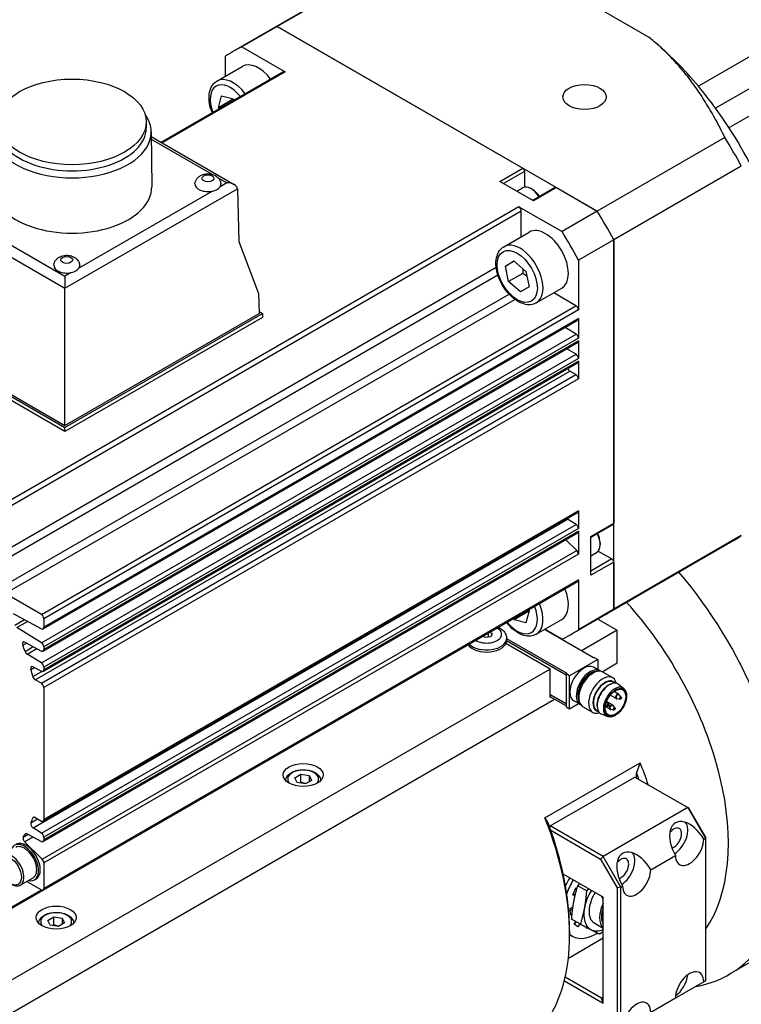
# Model space of a CAD drawing. Extents: x 22980 to 24665, y 3140 to 4328.
# Tile 17 of 19: x 24463 to 24535, y 4103 to 4201. Entities that reach past the tile are written whole.
import ezdxf

# ---------------------------------------------------------------- set-up
doc = ezdxf.new("R2010")
doc.units = 0
doc.header["$LTSCALE"] = 25.4
doc.layers.get('0').update_dxf_attribs({"linetype": 'CONTINUOUS'})

msp = doc.modelspace()

# ---------------------------------------------------------------- linework, layer by layer
for p, q in [((24501.2666951, 4208.0517147), (24488.4840232, 4200.6716356)), ((24500.4238893, 4207.6114659), (24487.6412173, 4200.2313868)), ((24549.4174979, 4205.50001), (24530.6791682, 4194.6814303)), ((24525.7470545, 4199.570229), (24518.6407193, 4203.6730735)), ((24551.1339997, 4203.30556), (24532.39567, 4192.4869803)), ((24487.6412173, 4200.2313868), (24484.1056834, 4198.1901454)), ((24488.4840232, 4200.6716356), (24484.9484893, 4198.6303941)), ((24488.4840232, 4200.6716356), (24513.0898871, 4186.4654335)), ((24520.5484115, 4182.1592524), (24488.4840232, 4200.6716356)), ((24526.0738266, 4199.3020836), (24526.0298491, 4199.3386631)), ((24549.8286913, 4199.8178124), (24533.7429558, 4190.5307087)), ((24484.9484893, 4198.6303941), (24489.2775739, 4196.130996)), ((24483.3030136, 4195.7059981), (24483.3030139, 4197.6803785)), ((24476.8441972, 4189.070248), (24489.1036176, 4196.1482277)), ((24489.2775739, 4196.130996), (24476.9460984, 4189.0114153)), ((24482.435099, 4195.2049071), (24484.9806834, 4196.6746009)), ((24482.596636, 4192.532473), (24482.9048084, 4193.7232617)), ((24484.0108495, 4193.3489695), (24482.596636, 4192.532473)), ((24482.9048084, 4193.7232617), (24484.0854287, 4193.417814)), ((24484.0854287, 4193.417814), (24484.1582099, 4193.2929952)), ((24482.6581683, 4192.4269458), (24482.596636, 4192.532473)), ((24475.3584414, 4191.1092578), (24475.3584414, 4190.4968853)), ((24475.8583326, 4190.112633), (24475.9083319, 4184.6014322)), ((24475.8626481, 4189.6369456), (24484.1817641, 4184.8339018)), ((24475.8649615, 4189.381957), (24481.9826056, 4185.8499336)), ((24533.3310835, 4189.5393314), (24520.5484115, 4182.1592524)), ((24510.79179, 4185.1386265), (24513.0898871, 4186.4654335)), ((24534.9765588, 4186.6892845), (24522.1938869, 4179.3092054)), ((24482.5564486, 4185.5186252), (24483.4317641, 4185.0132615)), ((24513.2666638, 4186.1592472), (24511.1453434, 4184.9345024)), ((24513.2666638, 4186.1592472), (24513.2666638, 4184.5627464)), ((24467.2163346, 4174.4482786), (24484.4917782, 4184.4222605)), ((24483.4317641, 4185.0132615), (24482.7536521, 4184.6217533)), ((24484.4927476, 4184.4007024), (24484.6495463, 4179.1254213)), ((24514.1505472, 4183.1994471), (24510.79179, 4185.1386265)), ((24512.4889356, 4184.1587791), (24513.0634152, 4184.490455)), ((24514.0621589, 4184.3323361), (24513.9384152, 4184.4037796)), ((24516.3236443, 4184.5386363), (24514.0773239, 4183.2417226)), ((24516.4486443, 4184.5262541), (24514.1505472, 4183.1994471)), ((24516.4486443, 4184.5262541), (24520.5484115, 4182.1592524)), ((24451.4031311, 4183.5780359), (24467.2163346, 4174.4482786)), ((24452.4631451, 4184.1690368), (24467.2163346, 4175.6512789)), ((24481.9885559, 4184.1800248), (24468.6115164, 4176.4567875)), ((24512.6837924, 4182.6174094), (24459.1204537, 4151.6926014)), ((24512.6837924, 4182.6174094), (24517.0128776, 4180.1180109)), ((24459.366465, 4151.2664973), (24512.9298037, 4182.1913053)), ((24512.9298037, 4179.6133926), (24512.9298037, 4182.1913053)), ((24520.5484115, 4182.1592524), (24517.0128776, 4180.1180109)), ((24511.185099, 4178.6060868), (24513.7306834, 4180.0757807)), ((24522.1938869, 4179.3092054), (24518.658353, 4177.267964)), ((24522.1938869, 4179.3092054), (24522.1938869, 4150.8968011)), ((24522.1938869, 4142.2844389), (24522.1938869, 4179.3092054)), ((24484.6495463, 4179.1254213), (24486.6025086, 4173.9153951)), ((24459.366465, 4147.0886843), (24510.4183047, 4176.5634776)), ((24511.3419168, 4176.6684079), (24512.2014717, 4177.1795597)), ((24512.2117044, 4177.17058), (24511.3419168, 4176.6684079)), ((24511.6677014, 4175.1170531), (24511.3419168, 4176.6684079)), ((24512.2014717, 4177.1795597), (24513.3868112, 4176.1393568)), ((24518.658353, 4177.267964), (24518.6583527, 4172.2691675)), ((24459.5946074, 4146.3584472), (24510.5845009, 4175.797476)), ((24467.8464203, 4176.015059), (24467.2163346, 4175.6512789)), ((24467.2163346, 4175.6512789), (24467.2163346, 4174.4482786)), ((24513.081915, 4175.9335497), (24511.6677014, 4175.1170531)), ((24513.3868112, 4176.1393568), (24513.7125958, 4174.588002)), ((24467.2163346, 4160.6947601), (24467.2163346, 4174.4482786)), ((24512.853041, 4174.0768502), (24511.6677014, 4175.1170531)), ((24513.7125958, 4174.588002), (24512.853041, 4174.0768502)), ((24514.435099, 4172.9769217), (24516.9806834, 4174.4466156)), ((24460.7125779, 4144.4220654), (24511.7024714, 4173.8610941)), ((24486.6025086, 4173.9153951), (24486.6617711, 4171.9215881)), ((24518.4123414, 4172.6952715), (24516.179804, 4173.9842276)), ((24461.2309105, 4143.8593701), (24512.2827499, 4173.3341633)), ((24464.8490027, 4141.7704635), (24518.4123414, 4172.6952715)), ((24518.6583527, 4172.2691675), (24465.095014, 4141.3443595)), ((24467.2163346, 4160.490636), (24487.0153245, 4171.9215881)), ((24467.2163346, 4160.6947601), (24486.6617711, 4171.9215881)), ((24487.0153245, 4171.5133398), (24467.2163346, 4160.0823877)), ((24486.6555979, 4172.1292763), (24487.0153245, 4171.9215881)), ((24487.0153245, 4171.9215881), (24487.0153245, 4171.5133398)), ((24465.022959, 4140.3231381), (24518.5862976, 4171.2479461)), ((24518.6583527, 4171.4072125), (24465.095014, 4140.4824045)), ((24518.420927, 4169.8591945), (24517.3387099, 4170.5276511)), ((24518.6583527, 4171.4072125), (24518.6583527, 4169.4382204)), ((24450.2457719, 4170.2885949), (24467.2163346, 4160.490636)), ((24467.2163346, 4160.0823877), (24450.2457719, 4169.8803467)), ((24450.5993253, 4170.2885949), (24467.2163346, 4160.6947601)), ((24464.8575884, 4138.9343865), (24518.420927, 4169.8591945)), ((24465.022959, 4138.0911644), (24518.5862976, 4169.0159724)), ((24518.6583527, 4169.4382204), (24465.095014, 4138.5134124)), ((24518.6583527, 4169.1752388), (24465.095014, 4138.2504308)), ((24518.6583527, 4169.1752388), (24518.6583527, 4167.4091533)), ((24464.8575884, 4136.9053194), (24518.420927, 4167.8301274)), ((24518.420927, 4167.8301274), (24517.508503, 4168.3937074)), ((24465.022959, 4136.0620973), (24518.5862976, 4166.9869053)), ((24518.6583527, 4167.4091533), (24465.095014, 4136.4843453)), ((24518.6583527, 4167.1461717), (24465.095014, 4136.2213637)), ((24518.6583527, 4167.1461717), (24518.6583527, 4165.3703395)), ((24464.2269496, 4135.2307781), (24517.7902882, 4166.1555861)), ((24464.8490027, 4134.8716356), (24518.4123414, 4165.7964436)), ((24518.4123414, 4165.7964436), (24517.7902882, 4166.1555861)), ((24518.6583527, 4165.3703395), (24465.095014, 4134.4455315)), ((24467.2163346, 4160.0823877), (24467.2163346, 4160.490636)), ((24465.022959, 4121.0567479), (24518.5862976, 4151.9815559)), ((24518.6583527, 4152.1408223), (24465.095014, 4121.2160143)), ((24518.6583527, 4152.1408223), (24518.6583527, 4150.3649901)), ((24464.0147557, 4120.3817514), (24517.5780944, 4151.3065594)), ((24464.8575884, 4119.8611562), (24518.420927, 4150.7859642)), ((24518.420927, 4150.7859642), (24517.5780944, 4151.3065594)), ((24519.8957898, 4149.5699942), (24522.1938869, 4150.8968011)), ((24522.1421102, 4150.7823569), (24519.8957898, 4149.4854432)), ((24465.022959, 4119.0179341), (24518.5862976, 4149.9427421)), ((24518.6583527, 4150.3649901), (24465.095014, 4119.4401821)), ((24518.6583527, 4150.1020085), (24465.095014, 4119.1772005)), ((24518.6583527, 4150.1020085), (24518.6583527, 4147.802618)), ((24518.4964822, 4148.1630119), (24517.3994026, 4149.257488)), ((24519.8957898, 4145.6916354), (24519.8957898, 4149.5699942)), ((24520.8327063, 4148.9270031), (24520.8327063, 4148.7841162)), ((24534.1738893, 4149.1547512), (24521.3912173, 4141.7746721)), ((24534.9765588, 4149.664518), (24522.1938869, 4142.2844389)), ((24464.9331435, 4117.2382039), (24518.4964822, 4148.1630119)), ((24518.6583527, 4147.802618), (24465.095014, 4116.87781)), ((24519.8957898, 4147.6513303), (24520.4702694, 4147.9830063)), ((24520.6344999, 4148.122879), (24522.0171102, 4147.3246286)), ((24522.0171102, 4147.3246286), (24519.8957898, 4146.0998837)), ((24522.1938869, 4147.0184424), (24519.8957898, 4145.6916354)), ((24522.1938869, 4147.0184424), (24522.1938869, 4142.2844389)), ((24465.022959, 4114.15792), (24518.5862976, 4145.082728)), ((24518.6583527, 4145.2419944), (24465.095014, 4114.3171864)), ((24518.6583527, 4145.2419944), (24518.658353, 4140.2431975)), ((24464.8490027, 4141.7704635), (24461.2309105, 4143.8593701)), ((24462.0306728, 4141.8537166), (24464.8575884, 4140.3355859)), ((24513.6332975, 4142.0562723), (24512.2190839, 4141.2397757)), ((24513.7078766, 4142.1251167), (24513.3997043, 4140.9343279)), ((24513.646344, 4142.2306444), (24513.7078766, 4142.1251167)), ((24522.1938869, 4142.2844389), (24518.658353, 4140.2431975)), ((24462.1998659, 4140.6961584), (24463.1570791, 4141.2488057)), ((24462.3970012, 4140.4542254), (24463.4763148, 4141.0773675)), ((24465.095014, 4141.3443595), (24465.095014, 4140.4824045)), ((24512.2190839, 4141.2397757), (24512.1463024, 4141.364595)), ((24513.3997043, 4140.9343279), (24512.2190839, 4141.2397757)), ((24514.435099, 4139.7792812), (24516.9806834, 4141.2489751)), ((24521.3912173, 4141.7746721), (24517.8556834, 4139.7334306)), ((24520.5885478, 4141.3112506), (24522.5474403, 4140.1802835)), ((24464.8575884, 4138.9343865), (24462.3970012, 4140.4542254)), ((24509.6153941, 4139.9033744), (24509.6153941, 4139.4962935)), ((24509.7804898, 4139.9986924), (24510.0236423, 4139.8583082)), ((24510.0236423, 4139.8583082), (24509.8742131, 4139.536333)), ((24520.1786325, 4137.4246076), (24515.2676586, 4140.2599597)), ((24517.0128776, 4139.2931819), (24515.3030139, 4140.2803721)), ((24522.5474403, 4140.1802835), (24518.976551, 4138.1186297)), ((24522.5474403, 4136.9142972), (24522.5474403, 4140.1802835)), ((24462.9944631, 4138.6943208), (24463.3622383, 4138.9066559)), ((24463.2026411, 4138.9923639), (24464.8575884, 4138.1036122)), ((24509.3165356, 4139.45006), (24509.073383, 4139.5904441)), ((24509.8742131, 4139.536333), (24509.3165356, 4139.45006)), ((24517.4209161, 4135.6895523), (24511.4652164, 4139.1280771)), ((24511.4658648, 4139.1481152), (24517.4209161, 4135.7099647)), ((24511.4659648, 4139.3637869), (24511.4659648, 4139.1596628)), ((24511.4659648, 4139.3521816), (24517.4916268, 4135.8732641)), ((24463.2188198, 4138.0655607), (24464.0427012, 4138.5412288)), ((24463.4301354, 4137.787019), (24464.4021348, 4138.3482031)), ((24465.095014, 4138.5134124), (24465.095014, 4138.2504308)), ((24515.8299258, 4136.3019248), (24511.3978165, 4138.8608043)), ((24464.8575884, 4136.9053194), (24463.4301354, 4137.787019)), ((24520.6028966, 4137.2613082), (24517.7744695, 4135.6283151)), ((24520.2493432, 4137.4654324), (24520.1786325, 4137.4246076)), ((24520.2493432, 4137.4654324), (24520.6028966, 4137.2613082)), ((24520.6028966, 4137.2613082), (24520.6028966, 4136.2265756)), ((24521.0220193, 4136.033595), (24522.5474403, 4136.9142972)), ((24515.8299258, 4136.3019248), (24395.9399711, 4067.0834271)), ((24463.7954126, 4136.263015), (24464.1381577, 4136.460899)), ((24463.9962295, 4135.549465), (24464.8839928, 4136.0620154)), ((24464.0147557, 4136.5271692), (24464.8575884, 4136.0745451)), ((24465.095014, 4136.4843453), (24465.095014, 4136.2213637)), ((24515.8299258, 4133.4441867), (24515.8299258, 4136.3019248)), ((24520.8000792, 4136.1127322), (24520.163683, 4136.4801556)), ((24522.0930984, 4135.4239422), (24521.1126948, 4135.9899784)), ((24464.8490027, 4134.8716356), (24464.2269496, 4135.2307781)), ((24517.4916268, 4135.8732641), (24517.4209161, 4135.8324392)), ((24517.4209161, 4135.8324392), (24517.4209161, 4132.5256281)), ((24517.7744695, 4135.6283151), (24517.4209161, 4135.8324392)), ((24517.7744695, 4132.3215039), (24517.7744695, 4135.6283151)), ((24519.8957898, 4135.7656906), (24520.1126948, 4135.8909208)), ((24522.2750492, 4134.8858801), (24522.1225034, 4134.9739525)), ((24465.095014, 4134.4455315), (24465.095014, 4121.2160143)), ((24521.873942, 4134.7883806), (24521.9752772, 4134.8250938)), ((24522.6759758, 4133.7811263), (24522.2245427, 4134.0417613)), ((24523.1889486, 4134.3637269), (24522.6813444, 4134.7602568)), ((24397.9854394, 4064.9983925), (24516.2541899, 4133.2808874)), ((24515.8299258, 4133.7503729), (24517.4209161, 4132.8318143)), ((24517.4209161, 4132.8114019), (24515.8299258, 4133.7299605)), ((24517.4209161, 4132.6072777), (24515.8299258, 4133.5258364)), ((24515.9006365, 4133.4850116), (24515.8299258, 4133.4441867)), ((24518.8500792, 4132.7352331), (24518.213683, 4133.1026566)), ((24518.6984813, 4133.6918914), (24518.6984813, 4133.4414311)), ((24522.0572574, 4132.7094746), (24521.4851363, 4133.0397888)), ((24521.699773, 4132.7786138), (24521.5051205, 4133.0107983)), ((24522.4259758, 4133.3481136), (24521.8538547, 4133.6784279)), ((24522.8060757, 4133.2659173), (24522.5076718, 4133.318399)), ((24522.9372098, 4133.4930483), (24522.7425574, 4133.7252328)), ((24517.4209161, 4132.5256281), (24517.7744695, 4132.3215039)), ((24517.7744695, 4132.3215039), (24518.6705743, 4132.8388703)), ((24520.0930984, 4131.9598406), (24519.1126948, 4132.5258768)), ((24520.6500492, 4132.0712976), (24520.4975034, 4132.1593699)), ((24520.5339327, 4132.4674163), (24520.5528057, 4132.361301)), ((24521.8072574, 4132.2764619), (24521.3558243, 4132.5370969)), ((24521.5686388, 4132.5514828), (24521.3624902, 4132.5877391)), ((24522.1873573, 4132.1942656), (24521.8889533, 4132.2467473)), ((24522.3184914, 4132.4213965), (24522.123839, 4132.6535811)), ((24521.5591969, 4131.5409141), (24520.9619898, 4131.7822472)), ((24515.2995958, 4121.3963138), (24524.8455373, 4126.9076658)), ((24490.2446722, 4125.4086304), (24490.8570446, 4125.7621838)), ((24490.4688161, 4124.9256675), (24490.2446722, 4125.4086304)), ((24490.8570446, 4124.9456873), (24490.8570446, 4125.7621838)), ((24490.8570446, 4125.7621838), (24491.6935609, 4125.6327743)), ((24491.9177048, 4125.1498114), (24491.3053324, 4124.796258)), ((24491.6935609, 4125.6327743), (24491.6935609, 4125.0204019)), ((24491.6935609, 4125.6327743), (24491.9177048, 4125.1498114)), ((24515.8299258, 4120.5843656), (24524.3152072, 4125.4833451)), ((24524.3152072, 4125.4833451), (24529.6185081, 4122.4214829)), ((24524.4919839, 4125.381283), (24524.4919839, 4125.8866536)), ((24491.3053324, 4124.796258), (24490.4688161, 4124.9256675)), ((24529.6185081, 4122.4214829), (24521.1332267, 4117.5225034)), ((24529.7220615, 4122.3616963), (24529.6185081, 4122.4214829)), ((24529.6185081, 4122.4214829), (24531.386275, 4119.3596207)), ((24531.386275, 4119.4791939), (24529.7220615, 4122.3616963)), ((24463.7954159, 4120.8991889), (24464.4735825, 4121.2907286)), ((24463.9962295, 4121.3808479), (24464.1415692, 4121.4647598)), ((24464.2269496, 4121.4331222), (24464.8490027, 4121.0739796)), ((24464.8575884, 4119.8611562), (24464.0147557, 4120.3817514)), ((24515.8299258, 4120.5843656), (24515.7671902, 4120.4757043)), ((24521.1332267, 4117.5225034), (24515.8299258, 4120.5843656)), ((24515.8870099, 4120.1431598), (24520.8832267, 4117.2585927)), ((24463.0421325, 4119.4685094), (24463.5238559, 4119.7466325)), ((24463.1754341, 4118.9917421), (24464.0207513, 4119.4797862)), ((24463.2188336, 4119.7624514), (24463.3283985, 4119.8257087)), ((24463.4301354, 4119.7969631), (24464.8575884, 4119.0303819)), ((24465.095014, 4119.4401821), (24465.095014, 4119.1772005)), ((24531.2094983, 4119.2575586), (24531.386275, 4119.3596207)), ((24531.386275, 4119.4791939), (24531.386275, 4119.3596207)), ((24531.386275, 4119.3596207), (24531.386275, 4105.0709305)), ((24464.9331435, 4117.2382039), (24463.1754341, 4118.9917421)), ((24520.8832267, 4117.2585927), (24521.1332267, 4117.5225034)), ((24520.8832267, 4117.2585927), (24522.5474403, 4114.3760902)), ((24522.9009936, 4114.4606412), (24521.1332267, 4117.5225034)), ((24525.9061975, 4116.1956965), (24528.3810712, 4117.6245655)), ((24465.095014, 4116.87781), (24465.095014, 4114.3171864)), ((24462.7350008, 4114.6495334), (24464.0254706, 4115.3945865)), ((24464.1504706, 4115.1780802), (24464.3272473, 4115.2801422)), ((24521.1332267, 4113.4400205), (24517.140216, 4115.7453863)), ((24463.3811751, 4115.0226023), (24464.8490027, 4114.1751517)), ((24518.1076318, 4113.660765), (24518.4075453, 4114.3684004)), ((24518.4075453, 4114.3684004), (24518.5229088, 4114.3486935)), ((24519.4632149, 4114.0784759), (24518.5930756, 4114.580851)), ((24522.9009936, 4114.4606412), (24522.5474403, 4114.3760902)), ((24522.5474403, 4114.3760902), (24522.5474403, 4100.256502)), ((24522.9009936, 4114.4606412), (24523.0777703, 4114.5627033)), ((24522.9009936, 4100.1719511), (24522.9009936, 4114.4606412)), ((24459.29441, 4110.8505407), (24465.022959, 4114.15792)), ((24459.366465, 4111.0098071), (24464.8490027, 4114.1751517)), ((24518.3289626, 4113.6229563), (24518.1076318, 4113.660765)), ((24518.164435, 4113.7947902), (24518.3626606, 4113.7609285)), ((24521.1332267, 4113.2358964), (24520.95645, 4113.5420826)), ((24521.1332267, 4102.8255649), (24521.1332267, 4113.4400205)), ((24517.8311416, 4112.304678), (24518.1105233, 4112.4832205)), ((24517.8605767, 4111.6857126), (24517.8311416, 4112.304678)), ((24517.8407279, 4112.1030951), (24518.0790508, 4112.2553984)), ((24465.4959348, 4111.1199403), (24466.1083073, 4111.4734937)), ((24466.1083073, 4110.6569971), (24466.1083073, 4111.4734937)), ((24466.1083073, 4111.4734937), (24466.9448236, 4111.3440841)), ((24466.9448236, 4111.3440841), (24466.9448236, 4110.7317117)), ((24466.9448236, 4111.3440841), (24467.1689675, 4110.8611212)), ((24518.0256521, 4111.7912062), (24517.8605767, 4111.6857126)), ((24518.8486081, 4110.7428216), (24517.9784688, 4111.2451967)), ((24521.1332267, 4111.5873845), (24521.1035133, 4111.5770268)), ((24521.1332267, 4111.5598718), (24521.1035133, 4111.5770268)), ((24544.3470615, 4111.8119427), (24533.7404597, 4105.6882183)), ((24465.7200787, 4110.6369774), (24465.4959348, 4111.1199403)), ((24466.556595, 4110.5075678), (24465.7200787, 4110.6369774)), ((24467.1689675, 4110.8611212), (24466.556595, 4110.5075678)), ((24518.2459314, 4110.7525862), (24518.4076108, 4110.9974315)), ((24518.5934719, 4110.4587147), (24518.2459314, 4110.7525862)), ((24518.2801021, 4110.7236924), (24518.4461632, 4110.9751732)), ((24518.7997166, 4110.7710491), (24518.5934719, 4110.4587147)), ((24519.4934791, 4110.3049715), (24519.5121518, 4110.3965546)), ((24519.6220348, 4110.3395824), (24519.4934791, 4110.3049715)), ((24520.2367801, 4110.8667087), (24521.1332267, 4110.349145)), ((24517.6505399, 4107.3468075), (24521.1332267, 4109.3575376)), ((24517.7744695, 4110.0719721), (24517.7744695, 4109.6637238)), ((24518.0511199, 4109.530524), (24517.7744695, 4109.6902482)), ((24520.95645, 4103.3358753), (24517.3322964, 4105.4282814)), ((24517.2469304, 4105.0693192), (24521.1332267, 4102.8255649)), ((24531.2094983, 4104.9688685), (24528.3810712, 4103.3358753)), ((24531.386275, 4105.0709305), (24531.2094983, 4104.9688685)), ((24520.95645, 4103.3358753), (24521.1332267, 4103.4379374)), ((24521.1332267, 4102.8255649), (24520.95645, 4103.3358753)), ((24528.3810712, 4103.3358753), (24525.9061975, 4101.9070063))]:
    msp.add_line(p, q)
for centre, start, end in [((24521.3135389, 4132.8501855), 39.974862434, 47.353259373), ((24522.5509758, 4133.56462), 240, 260.025137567), ((24522.5509758, 4133.56462), 39.974862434, 60), ((24521.9322574, 4132.4929682), 240, 260.025137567), ((24521.9322574, 4132.4929682), 39.974862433, 60)]:
    msp.add_arc(centre, 0.25, start, end)
for centre, major_axis, ratio, start_param, end_param in [((24504.5162173, 4171.0030295), (-16.875, 29.2283574), 0.5773502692, 6.2344111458, 6.2831853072), ((24504.5162173, 4171.0030295), (-16.875, 29.2283574), 0.5773502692, 6.2344111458, 6.2831853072), ((24522.1938869, 4181.2092367), (-12.75, 22.0836478), 0.5773502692, 5.0078298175, 5.2809120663), ((24500.9806834, 4168.961788), (-16.875, 29.2283574), 0.5773502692, 6.2344111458, 6.3319594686), ((24486.6056834, 4193.8600184), (-1.625, 2.8145826), 0.5773502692, 4.9397837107, 6.2831853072), ((24489.2775739, 4195.8469266), (-0.1739563, 0.3013011), 0.5773502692, 5.4977871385, 6.2831853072), ((24484.060099, 4192.3903245), (-1.625, 2.8145826), 0.5773502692, 4.9397837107, 6.2831853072), ((24483.7772563, 4192.2270252), (-1.425, 2.4681724), 0.5773502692, 4.9723892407, 7.5939813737), ((24522.1938869, 4181.2092367), (-12.75, 22.0836478), 0.5773502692, 4.8964030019, 5.0078298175), ((24522.1938869, 4181.2092367), (12.75, -22.0836478), 0.5773502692, 1.3867823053, 1.7548103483), ((24467.9234414, 4190.088637), (7.935, 0), 0.5773502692, 2.7460359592, 6.6787420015), ((24467.9234414, 4190.4968853), (7.435, 0), 0.5773502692, 3.1415926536, 6.2831853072), ((24517.2988893, 4178.3831085), (-16.875, 29.2283574), 0.5773502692, 4.663614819, 4.7611631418), ((24513.0898871, 4186.2613093), (0.125, -0.2165064), 0.5773502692, 0.7853981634, 2.3561944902), ((24467.9234414, 4184.5772851), (7.985, 0), 0.5773502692, 3.1363548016, 6.2884231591), ((24481.5352469, 4184.8834713), (-1.3, 0), 0.5773502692, 6.2355820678, 8.210164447), ((24481.5352469, 4184.8834713), (1.3, 0), 0.5773502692, 5.0685717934, 5.9270024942), ((24481.5352469, 4184.8834713), (1.3, 0), 0.5773502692, 5.9270024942, 6.3307885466), ((24483.4317641, 4184.4008891), (-1.0606602, 0), 0.5773502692, 3.1764992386, 4.7123889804), ((24483.9624175, 4184.0945162), (0.3545785, 0.6611578), 0.5971344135, 5.4790719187, 5.5139785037), ((24513.9384152, 4182.9749106), (-0.875, 1.5155445), 0.5773502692, 4.8048702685, 6.2831853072), ((24514.0621589, 4183.046354), (0.7875, -1.36399), 0.5773502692, 1.6735878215, 2.3561944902), ((24516.4486443, 4184.3221299), (-0.125, 0.2165064), 0.5773502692, 5.4977871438, 6.2831853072), ((24512.6837924, 4182.33334), (-0.1739563, 0.3013011), 0.5773502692, 3.926990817, 5.4977871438), ((24504.5162173, 4171.0030295), (16.875, -29.2283574), 0.5773502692, 1.5220221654, 1.6195704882), ((24504.5162173, 4171.0030295), (-16.875, 29.2283574), 0.5773502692, 4.663614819, 4.7611631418), ((24515.3556834, 4177.2611981), (-1.625, 2.8145826), 0.5773502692, 3.1415926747, 6.2831853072), ((24500.9806834, 4168.961788), (16.875, -29.2283574), 0.5773502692, 1.5220221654, 1.6195704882), ((24512.810099, 4175.7915043), (1.625, -2.8145826), 0.5773502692, 0, 3.1415926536), ((24467.3931113, 4176.7185055), (-1.3, 0), 0.5773502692, 6.2355820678, 8.210164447), ((24467.3931113, 4176.7185055), (1.3, 0), 0.5773502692, 5.0685717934, 5.9270024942), ((24467.3931113, 4176.7185055), (1.3, 0), 0.5773502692, 5.9270024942, 6.3307885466), ((24518.4123414, 4172.4112022), (-0.1739563, 0.3013011), 0.5773502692, 3.926990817, 5.4977871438), ((24518.4123414, 4171.5492472), (0.1739563, -0.3013011), 0.5773502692, 0, 0.7853981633), ((24518.4123414, 4169.5802551), (-0.1739563, 0.3013011), 0.5773502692, 3.9269908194, 5.4628805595), ((24518.4123414, 4169.3172735), (0.1739563, -0.3013011), 0.5773502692, 0, 0.7853981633), ((24518.4123414, 4167.551188), (-0.1739563, 0.3013011), 0.5773502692, 3.9269908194, 5.4628805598), ((24518.4123414, 4167.2882064), (0.1739563, -0.3013011), 0.5773502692, 0, 0.7853981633), ((24517.7902882, 4166.4396555), (-0.1739563, 0.3013011), 0.5773502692, 1.3507882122, 2.3561944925), ((24518.4123414, 4165.5123742), (-0.1739563, 0.3013011), 0.5773502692, 3.9269908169, 5.4977871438), ((24518.4123414, 4152.282857), (0.1739563, -0.3013011), 0.5773502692, 0, 0.7853981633), ((24517.5866801, 4151.5854988), (-0.1739563, 0.3013011), 0.5773502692, 2.0383748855, 2.3212879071), ((24518.4123414, 4150.5070248), (-0.1739563, 0.3013011), 0.5773502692, 3.9269908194, 5.4628805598), ((24522.0171102, 4150.9988632), (0.125, -0.2165064), 0.5773502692, 0, 0.7853981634), ((24518.4123414, 4150.2440432), (0.1739563, -0.3013011), 0.5773502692, 0, 0.7853981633), ((24519.5952694, 4149.4985508), (0.875, -1.5155445), 0.5773502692, 0, 1.4783150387), ((24519.7190131, 4149.5699942), (0.7875, -1.36399), 0.5773502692, 0.7853981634, 1.4680048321), ((24517.2988893, 4178.3831085), (16.875, -29.2283574), 0.5773502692, 0, 0.0487741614), ((24518.4123414, 4147.9446527), (-0.1739563, 0.3013011), 0.5773502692, 3.9269908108, 5.1487212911), ((24522.0171102, 4147.1205045), (0.125, -0.2165064), 0.5773502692, 0.7853981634, 2.3561944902), ((24519.3654597, 4130.5864487), (14.375, -24.8982304), 0.5773502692, 6.071375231, 8.1605492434), ((24518.4123414, 4145.384029), (0.1739563, -0.3013011), 0.5773502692, 0, 0.7853981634), ((24515.3556834, 4144.0635576), (1.625, -2.8145826), 0.5773502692, 0, 1.3434017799), ((24512.810099, 4142.5938638), (1.625, -2.8145826), 0.5773502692, 0, 1.3434017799), ((24516.3602559, 4128.8513935), (12.25, -21.2176224), 0.5773502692, 0.2644485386, 1.9327896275), ((24512.5272563, 4142.4305645), (1.425, -2.4681724), 0.5773502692, 4.9723890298, 7.5939815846), ((24504.5162173, 4171.0030295), (16.875, -29.2283574), 0.5773502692, 0, 0.0487741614), ((24504.5162173, 4171.0030295), (16.875, -29.2283574), 0.5773502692, 0, 0.0487741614), ((24464.8490027, 4141.4863942), (-0.1739563, 0.3013011), 0.5773502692, 3.926990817, 5.4977871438), ((24464.8490027, 4140.6244392), (0.1739563, -0.3013011), 0.5773502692, 5.5326937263, 7.0685834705), ((24509.4659648, 4139.7720352), (1.5, 0), 0.5773502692, 3.890186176, 7.1053881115), ((24500.9806834, 4168.961788), (16.875, -29.2283574), 0.5773502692, 6.2344111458, 6.3319594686), ((24463.2112268, 4138.7035107), (-0.1739563, 0.3013011), 0.5773502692, 5.532693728, 7.5611703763), ((24464.8490027, 4138.6554471), (-0.1739563, 0.3013011), 0.5773502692, 3.9269908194, 5.4628805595), ((24509.4659648, 4139.1596628), (2, 0), 0.5773502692, 3.5126383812, 6.2831853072), ((24509.4659648, 4139.3637869), (2, 0), 0.5773502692, 3.6456986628, 6.2831853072), ((24447.4173445, 4138.0369802), (-12.5, 21.6506351), 0.5773502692, 4.3918907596, 4.4194456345), ((24463.438721, 4138.0659584), (-0.1739563, 0.3013011), 0.5773502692, 1.250298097, 2.3212879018), ((24464.8490027, 4138.3924655), (0.1739563, -0.3013011), 0.5773502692, 5.5326937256, 7.0685834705), ((24464.8490027, 4136.62638), (-0.1739563, 0.3013011), 0.5773502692, 3.9269908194, 5.4628805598), ((24464.0233414, 4136.2383159), (-0.1739563, 0.3013011), 0.5773502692, 5.5326937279, 7.4543844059), ((24447.4173445, 4138.0369801), (-12.5, 21.6506351), 0.5773502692, 4.2814239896, 4.3128286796), ((24464.8490027, 4136.3633984), (0.1739563, -0.3013011), 0.5773502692, 5.5326937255, 7.0685834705), ((24519.188683, 4134.7914061), (-0.975, -1.6887495), 0.5773502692, 3.1415926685, 6.2831853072), ((24519.8250792, 4134.4239826), (-0.975, -1.6887495), 0.5773502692, 3.0820982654, 6.3426796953), ((24519.8957898, 4134.3831578), (-0.925, -1.602147), 0.5773502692, 3.3865813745, 6.0381965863), ((24520.1126948, 4134.2579276), (-1, -1.7320508), 0.5773502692, 3.1415926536, 6.2831853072), ((24464.2269496, 4135.5148475), (-0.1739563, 0.3013011), 0.5773502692, 1.1398313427, 2.3561944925), ((24519.8957898, 4134.3831578), (0.846625, 1.4663975), 0.5773502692, 0.7853981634, 2.3561944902), ((24521.0930984, 4133.6918914), (-1, -1.7320508), 0.5773502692, 2.5903181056, 6.8344598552), ((24521.3100034, 4133.5666612), (-0.846625, -1.4663975), 0.5773502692, 2.9149120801, 6.5098658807), ((24521.3100034, 4133.5666612), (-0.8125, -1.4072913), 0.5773502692, 3.1415926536, 6.2831853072), ((24521.7519451, 4133.311506), (-0.8625, -1.4938938), 0.5773502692, 3.0606673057, 6.364110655), ((24464.8490027, 4134.5875662), (-0.1739563, 0.3013011), 0.5773502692, 3.9269908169, 5.4977871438), ((24521.6635568, 4133.3625371), (0.8125, 1.4072913), 0.5773502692, 0.6012642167, 2.5403284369), ((24522.3079843, 4132.9904767), (-0.8175514, -1.4160406), 0.5773502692, 3.0606673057, 6.364110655), ((24521.3629648, 4132.8216494), (0.1200148, 0.2078717), 0.5773502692, 6.0757858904, 6.295652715), ((24522.5509758, 4133.56462), (-0.125, -0.2165064), 0.5773502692, 3.1415926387, 6.2831853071), ((24522.6004016, 4133.5360839), (-0.1200148, -0.2078717), 0.5773502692, 2.9341932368, 6.490584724), ((24522.8578458, 4133.3874485), (-0.067003, -0.1160525), 0.5773502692, 2.9341932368, 6.490584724), ((24521.6204089, 4132.673014), (-0.067003, -0.1160525), 0.5773502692, 2.9341932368, 6.490584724), ((24521.9322574, 4132.4929682), (-0.125, -0.2165064), 0.5773502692, 3.1415926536, 6.2831853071), ((24521.9816832, 4132.4644322), (-0.1200148, -0.2078717), 0.5773502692, 2.9341932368, 6.490584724), ((24522.2391274, 4132.3157967), (-0.067003, -0.1160525), 0.5773502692, 2.9341932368, 6.490584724), ((24491.0811885, 4125.2792209), (-1.55, 0), 0.5773502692, 2.617211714, 6.8075662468), ((24509.9962949, 4125.1771588), (-12.25, 21.2176224), 0.5773502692, 4.3699018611, 4.4680903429), ((24509.6427415, 4124.9730347), (12, -20.7846097), 0.5773502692, 1.2615172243, 1.2907586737), ((24447.4173445, 4138.0369802), (-12.5, 21.6506351), 0.5773502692, 3.5411534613, 3.5725576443), ((24464.2269496, 4121.1490528), (-0.1739563, 0.3013011), 0.5773502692, 5.4977871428, 6.7141502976), ((24464.8490027, 4121.358049), (0.1739563, -0.3013011), 0.5773502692, 5.4977871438, 7.0685834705), ((24500.4503533, 4119.6658069), (12.25, -21.2176224), 0.5773502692, 0.2442986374, 1.3264976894), ((24529.7952848, 4118.4410621), (-1.4142136, 2.4494897), 0.5773502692, 4.7123889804, 7.853981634), ((24464.0233414, 4120.6606908), (-0.1739563, 0.3013011), 0.5773502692, 0.3995608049, 2.3212879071), ((24500.8039067, 4119.8699311), (-12, 20.7846097), 0.5773502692, 3.926990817, 4.4323513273), ((24528.2042945, 4119.3596207), (0.5625, 0.9742786), 0.5773502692, 3.7111426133, 7.5731327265), ((24528.2042945, 4119.3596207), (1, 1.7320508), 0.5773502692, 3.9905429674, 6.0777361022), ((24463.2595749, 4119.2101013), (-0.1739563, 0.3013011), 0.5773502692, 0.2986775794, 2.0071286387), ((24447.4173445, 4138.0369802), (12.5, -21.6506351), 0.5773502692, 0.2986775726, 0.3204999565), ((24463.438721, 4119.5081098), (-0.1739563, 0.3013011), 0.5773502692, 5.5326937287, 6.6035584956), ((24464.8490027, 4119.5822168), (-0.1739563, 0.3013011), 0.5773502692, 3.9269908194, 5.4628805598), ((24464.8490027, 4119.3192352), (0.1739563, -0.3013011), 0.5773502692, 5.5326937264, 7.0685834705), ((24529.7952848, 4118.4410621), (-1, -1.7320508), 0.5773502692, 5.4977871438, 8.6393797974), ((24463.1504706, 4116.910131), (-1, 1.7320508), 0.5773502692, 2.6362321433, 6.7885458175), ((24463.1504706, 4116.910131), (-0.875, 1.5155445), 0.5773502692, 3.1415926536, 6.2831853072), ((24463.3272473, 4117.012193), (-1, 1.7320508), 0.5773502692, 3.1415926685, 6.2831853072), ((24524.4919839, 4115.3791999), (-1.4142136, 2.4494897), 0.5773502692, 4.7123889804, 7.853981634), ((24461.8600008, 4116.1650778), (-0.875, 1.5155445), 0.5773502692, 2.3561944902, 7.0685834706), ((24464.8490027, 4117.0198447), (-0.1739563, 0.3013011), 0.5773502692, 3.9269908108, 5.1487212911), ((24522.9009936, 4116.2977585), (0.5625, 0.9742786), 0.5773502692, 3.7111426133, 7.5731327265), ((24522.9009936, 4116.2977585), (1, 1.7320508), 0.5773502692, 3.9905429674, 6.0777361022), ((24524.4919839, 4115.3791999), (-1, -1.7320508), 0.5773502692, 5.4977871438, 8.6393797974), ((24520.0725665, 4113.8482688), (2.375, 4.1136207), 0.5773502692, 1.5335715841, 1.7225225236), ((24464.8490027, 4114.459221), (0.1739563, -0.3013011), 0.5773502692, 5.4977871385, 7.0685834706), ((24520.4261199, 4113.6441446), (-2.375, -4.1136207), 0.5773502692, 4.6751642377, 4.9922234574), ((24521.4867801, 4113.0317722), (1.625, 2.8145826), 0.5773502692, 1.5163766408, 2.122460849), ((24521.4867801, 4113.0317722), (-1.25, -2.1650635), 0.5773502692, 4.6416192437, 6.2831853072), ((24521.4867801, 4113.0317722), (-1.625, -2.8145826), 0.5773502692, 5.2640535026, 6.3112510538), ((24522.5474403, 4112.4193998), (-1.25, -2.1650635), 0.5773502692, 4.854286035, 6.1412882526), ((24522.5474403, 4112.4193998), (-1.125, -1.9485572), 0.5773502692, 5.0219048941, 5.9736693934), ((24466.3324512, 4110.9905308), (-1.55, 0), 0.5773502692, 2.617211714, 6.8075662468), ((24522.6888616, 4112.3377501), (1.125, 1.9485572), 0.5773502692, 2.1449836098, 2.2719533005), ((24520.4261199, 4113.6441446), (-2.375, -4.1136207), 0.5773502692, 6.1586324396, 7.112100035), ((24521.4867801, 4113.0317722), (-1.625, -2.8145826), 0.5773502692, 0.0280657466, 0.6309385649), ((24529.7952848, 4104.1523719), (1, 1.7320508), 0.5773502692, 5.4977871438, 8.6393797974), ((24528.2042945, 4105.0709305), (1, 1.7320508), 0.5773502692, 4.0614168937, 5.3633610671), ((24524.4919839, 4101.0905097), (1, 1.7320508), 0.5773502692, 5.4977871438, 8.6393797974)]:
    msp.add_ellipse(centre, major_axis=major_axis, ratio=ratio, start_param=start_param, end_param=end_param)
for centre, major_axis in [((24467.9234414, 4191.1092578), (7.435, 0)), ((24519.2770714, 4193.6097785), (-2.175, 0)), ((24481.5352469, 4185.4534047), (0.6009469, 0)), ((24512.5272563, 4175.628205), (1.425, -2.4681724)), ((24467.3931113, 4177.2884389), (0.6009469, 0)), ((24522.3706636, 4132.9542888), (-0.767875, -1.3299985)), ((24522.3706636, 4132.9542888), (-0.725, -1.2557368)), ((24522.883316, 4133.3727433), (-0.043, -0.0744782)), ((24521.6458791, 4132.6583088), (-0.043, -0.0744782)), ((24522.2645975, 4132.3010915), (-0.043, -0.0744782)), ((24491.0811885, 4125.6874692), (-2, 0)), ((24461.7362571, 4116.0936344), (0.7875, -1.36399)), ((24466.3324512, 4111.398779), (-2, 0))]:
    msp.add_ellipse(centre, major_axis=major_axis, ratio=0.5773502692)
for points, weights in [([(24533.3310835, 4189.5393314), (24530.2297265, 4195.9567272), (24525.7470545, 4199.570229)], [1.37684624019, 1.55566985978, 1.60177656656]), ([(24484.0475228, 4193.4276209), (24484.0298835, 4193.3890931), (24484.0108495, 4193.3489695)], [1.01475445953, 1.00776720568, 1]), ([(24484.0108495, 4193.3489695), (24484.0548163, 4193.3026319), (24484.0959516, 4193.2570503)], [1, 1.00970239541, 1.01818777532]), ([(24513.0650126, 4176.4217534), (24513.0861166, 4176.199168), (24513.081915, 4175.9335497)], [1.06142787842, 1.04225609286, 1]), ([(24513.081915, 4175.9335497), (24513.3043933, 4175.8126775), (24513.4808779, 4175.6914202)], [1, 1.0402985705, 1.05960206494]), ([(24513.5880872, 4142.1970098), (24513.6112235, 4142.1286064), (24513.6332975, 4142.0562723)], [1.02134149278, 1.01153010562, 1]), ([(24513.6332975, 4142.0562723), (24513.6616044, 4142.0544028), (24513.6890469, 4142.0523579)], [1, 1.00496847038, 1.00961779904]), ([(24524.4919839, 4125.8866536), (24524.6614638, 4126.3887361), (24524.8455373, 4126.9076658)], [1, 1.00021283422, 1]), ([(24490.8570446, 4124.9456873), (24490.8170963, 4124.909307), (24490.7794237, 4124.8776164)], [1, 1.01779072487, 1.03148954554]), ([(24491.3420533, 4124.8174589), (24491.11645, 4124.8422578), (24490.8570446, 4124.9456873)], [1.07507328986, 1.09062147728, 1]), ([(24515.2995958, 4121.3963138), (24515.4836692, 4121.0899339), (24515.6531491, 4120.78355)], [1, 1.00021283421, 1]), ([(24518.1905118, 4112.9680225), (24518.3331318, 4113.7420638), (24518.5930756, 4114.580851)], [1, 1.06065480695, 1.04421807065]), ([(24518.5930756, 4114.580851), (24518.6884277, 4114.6919751), (24518.782009, 4114.7974967)], [1.04421807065, 1.04685731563, 1.04750893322]), ([(24519.7088417, 4114.2623895), (24519.5895621, 4114.1717049), (24519.4632149, 4114.0784759)], [1.04750893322, 1.04685731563, 1.04421807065]), ([(24519.4632149, 4114.0784759), (24519.3937919, 4113.1296913), (24519.2511719, 4112.3556501)], [1.04421807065, 1.06065480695, 1]), ([(24517.9784688, 4111.2451967), (24518.0478917, 4112.1939812), (24518.1905118, 4112.9680225)], [1.04421807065, 1.06065480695, 1]), ([(24519.2511719, 4112.3556501), (24519.1085519, 4111.5816088), (24518.8486081, 4110.7428216)], [1, 1.06065480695, 1.04421807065]), ([(24466.1083073, 4110.6569971), (24466.068359, 4110.6206168), (24466.0306864, 4110.5889262)], [1, 1.01779072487, 1.03148954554]), ([(24466.593316, 4110.5287687), (24466.3677127, 4110.5535676), (24466.1083073, 4110.6569971)], [1.07507328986, 1.09062147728, 1]), ([(24518.8486081, 4110.7428216), (24519.4605562, 4110.4220964), (24519.9080209, 4110.1919704)], [1.04421807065, 1.06065480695, 1]), ([(24519.9080209, 4110.1919704), (24520.3554856, 4109.9618445), (24520.7769128, 4109.7511166)], [1, 1.06065480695, 1.04421807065]), ([(24520.7769128, 4109.7511166), (24520.9624645, 4109.8880314), (24521.1332267, 4110.0198059)], [1.04421807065, 1.04809862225, 1.04768220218])]:
    msp.add_rational_spline(points, weights, degree=2)
for points, knots in [([(24481.9665093, 4192.0276162), (24481.9366289, 4192.1016977), (24481.9086469, 4192.17613), (24481.7712923, 4192.5702287), (24481.696435, 4192.892579), (24481.6306399, 4193.5180419), (24481.6401711, 4193.821126), (24481.7552866, 4194.3707676), (24481.8585476, 4194.6200085), (24482.1283175, 4194.9807921), (24482.2712568, 4195.1103127), (24482.435099, 4195.2049071)], [4.4359908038, 4.4359908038, 4.4359908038, 4.4359908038, 4.514927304, 4.514927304, 4.8530239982, 4.8530239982, 5.1941246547, 5.1941246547, 5.5243011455, 5.5243011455, 5.7670304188, 5.7670304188, 5.7670304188, 5.7670304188]), ([(24480.2367196, 4184.9191867), (24480.245235, 4185.0223868), (24480.2712876, 4185.1222717), (24480.3508501, 4185.309765), (24480.4063367, 4185.3948763), (24480.5423719, 4185.5557571), (24480.62549, 4185.6246421), (24480.8224109, 4185.7538237), (24480.9377797, 4185.8040222), (24481.1927553, 4185.8827519), (24481.3331683, 4185.9046991), (24481.6164622, 4185.914907), (24481.7592349, 4185.9026134), (24482.0421357, 4185.8388533), (24482.1826667, 4185.7881774), (24482.4377507, 4185.6346487), (24482.5551759, 4185.5394325), (24482.7201877, 4185.3098079), (24482.7769069, 4185.1972937), (24482.820987, 4185.0215105), (24482.8295234, 4184.970704), (24482.8337743, 4184.9191867)], [3.9745940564, 3.9745940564, 3.9745940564, 3.9745940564, 4.1672560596, 4.1672560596, 4.381143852, 4.381143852, 4.6487002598, 4.6487002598, 5.0066798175, 5.0066798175, 5.435457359, 5.435457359, 5.8699636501, 5.8699636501, 6.3039800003, 6.3039800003, 6.6753044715, 6.6753044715, 6.9248037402, 6.9248037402, 7.0209802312, 7.0209802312, 7.0209802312, 7.0209802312]), ([(24514.435099, 4172.9769217), (24514.2591596, 4172.8753431), (24514.0604656, 4172.8149486), (24513.6324094, 4172.7759587), (24513.4023173, 4172.8041466), (24512.9143454, 4172.9481808), (24512.6564301, 4173.0763075), (24512.1502089, 4173.4200917), (24511.9026606, 4173.6395089), (24511.449336, 4174.1406963), (24511.2434034, 4174.4219631), (24510.8906111, 4175.0186797), (24510.7435127, 4175.3338122), (24510.5212923, 4175.9714085), (24510.446435, 4176.2937588), (24510.3806399, 4176.9192216), (24510.3901711, 4177.2223058), (24510.5052866, 4177.7719473), (24510.6085476, 4178.0211883), (24510.8783175, 4178.3819718), (24511.0212568, 4178.5114925), (24511.185099, 4178.6060868)], [1.0546414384, 1.0546414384, 1.0546414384, 1.0546414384, 1.315292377, 1.315292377, 1.600360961, 1.600360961, 1.9279464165, 1.9279464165, 2.2690813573, 2.2690813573, 2.6075266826, 2.6075266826, 2.9441309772, 2.9441309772, 3.2822276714, 3.2822276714, 3.6233283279, 3.6233283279, 3.9535048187, 3.9535048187, 4.196234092, 4.196234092, 4.196234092, 4.196234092]), ([(24466.094584, 4176.7542209), (24466.1030994, 4176.857421), (24466.129152, 4176.9573059), (24466.2087145, 4177.1447992), (24466.2642011, 4177.2299105), (24466.4002363, 4177.3907913), (24466.4833544, 4177.4596762), (24466.6802753, 4177.5888578), (24466.7956441, 4177.6390564), (24467.0506197, 4177.7177861), (24467.1910327, 4177.7397333), (24467.4743265, 4177.7499412), (24467.6170993, 4177.7376476), (24467.9000001, 4177.6738875), (24468.0405311, 4177.6232116), (24468.2956151, 4177.4696829), (24468.4130402, 4177.3744666), (24468.5780521, 4177.1448421), (24468.6347713, 4177.0323279), (24468.6788514, 4176.8565447), (24468.6873878, 4176.8057382), (24468.6916387, 4176.7542209)], [3.9745940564, 3.9745940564, 3.9745940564, 3.9745940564, 4.1672560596, 4.1672560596, 4.381143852, 4.381143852, 4.6487002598, 4.6487002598, 5.0066798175, 5.0066798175, 5.435457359, 5.435457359, 5.8699636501, 5.8699636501, 6.3039800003, 6.3039800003, 6.6753044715, 6.6753044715, 6.9248037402, 6.9248037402, 7.0209802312, 7.0209802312, 7.0209802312, 7.0209802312]), ([(24514.435099, 4139.7792812), (24514.2591596, 4139.6777026), (24514.0604656, 4139.6173081), (24513.6324094, 4139.5783183), (24513.4023173, 4139.6065062), (24512.9143454, 4139.7505403), (24512.6564301, 4139.878667), (24512.1502089, 4140.2224512), (24511.9026606, 4140.4418685), (24511.5973215, 4140.7794458), (24511.5218882, 4140.8691783), (24511.4491892, 4140.9621165)], [5.7670304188, 5.7670304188, 5.7670304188, 5.7670304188, 6.0276813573, 6.0276813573, 6.3127499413, 6.3127499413, 6.6403353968, 6.6403353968, 6.9814703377, 6.9814703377, 7.0980702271, 7.0980702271, 7.0980702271, 7.0980702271]), ([(24510.6268559, 4140.4873421), (24510.7934974, 4140.4088914), (24510.9467597, 4140.3108834), (24511.209592, 4140.0674945), (24511.3201714, 4139.9207082), (24511.4385875, 4139.6289557), (24511.4659648, 4139.4966819), (24511.4659648, 4139.3637869)], [7.75264864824, 7.75264864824, 7.75264864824, 7.75264864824, 8.08187946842, 8.08187946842, 8.40919901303, 8.40919901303, 8.63937979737, 8.63937979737, 8.63937979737, 8.63937979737]), ([(24523.1889486, 4134.3637269), (24523.269417, 4134.3008666), (24523.3348322, 4134.2174317), (24523.434965, 4134.013812), (24523.4669713, 4133.8911132), (24523.4929474, 4133.6174715), (24523.4848383, 4133.4652215), (24523.4287036, 4133.1505001), (24523.3805538, 4132.9880403), (24523.2499134, 4132.6696299), (24523.1676054, 4132.5137151), (24522.9769737, 4132.2231084), (24522.8687169, 4132.0884473), (24522.6359814, 4131.8532311), (24522.511501, 4131.7528168), (24522.2570842, 4131.5971624), (24522.1271004, 4131.542013), (24521.8759598, 4131.4869052), (24521.7542936, 4131.485739), (24521.6140196, 4131.5209672), (24521.5861802, 4131.5300101), (24521.5591969, 4131.5409141)], [4.0079161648, 4.0079161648, 4.0079161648, 4.0079161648, 4.2959813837, 4.2959813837, 4.6088430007, 4.6088430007, 4.9380772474, 4.9380772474, 5.2679784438, 5.2679784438, 5.5962453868, 5.5962453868, 5.9241896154, 5.9241896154, 6.2533525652, 6.2533525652, 6.5837615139, 6.5837615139, 6.90555467, 6.90555467, 6.9876581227, 6.9876581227, 6.9876581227, 6.9876581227]), ([(24522.9372098, 4133.4930483), (24522.9435773, 4133.4854531), (24522.9483024, 4133.47702), (24522.9557842, 4133.4578161), (24522.9578462, 4133.4469677), (24522.9593837, 4133.4226183), (24522.9580087, 4133.4091278), (24522.9518656, 4133.3816815), (24522.946808, 4133.3677605), (24522.9337864, 4133.3414526), (24522.9258601, 4133.3290585), (24522.9075069, 4133.3064723), (24522.8970842, 4133.2962841), (24522.8737841, 4133.279269), (24522.8608864, 4133.2723547), (24522.8345077, 4133.2649463), (24522.8214134, 4133.2635575), (24522.8073168, 4133.2657064), (24522.8066963, 4133.2658082), (24522.8060757, 4133.2659173)], [4.1343902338, 4.1343902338, 4.1343902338, 4.1343902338, 4.3604202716, 4.3604202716, 4.6421557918, 4.6421557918, 5.0009133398, 5.0009133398, 5.387264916, 5.387264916, 5.768316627, 5.768316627, 6.1515296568, 6.1515296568, 6.534535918, 6.534535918, 6.8468135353, 6.8468135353, 6.8611840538, 6.8611840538, 6.8611840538, 6.8611840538]), ([(24521.699773, 4132.7786138), (24521.7061404, 4132.7710186), (24521.7108655, 4132.7625855), (24521.7183473, 4132.7433816), (24521.7204093, 4132.7325332), (24521.7219469, 4132.7081838), (24521.7205719, 4132.6946933), (24521.7144287, 4132.667247), (24521.7093711, 4132.653326), (24521.6963495, 4132.6270181), (24521.6884232, 4132.614624), (24521.67007, 4132.5920378), (24521.6596474, 4132.5818496), (24521.6363472, 4132.5648345), (24521.6234495, 4132.5579202), (24521.5970709, 4132.5505118), (24521.5839765, 4132.549123), (24521.56988, 4132.5512719), (24521.5692595, 4132.5513737), (24521.5686388, 4132.5514828)], [4.1343902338, 4.1343902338, 4.1343902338, 4.1343902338, 4.3604202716, 4.3604202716, 4.6421557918, 4.6421557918, 5.0009133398, 5.0009133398, 5.387264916, 5.387264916, 5.768316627, 5.768316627, 6.1515296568, 6.1515296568, 6.534535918, 6.534535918, 6.8468135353, 6.8468135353, 6.8611840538, 6.8611840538, 6.8611840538, 6.8611840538]), ([(24522.3184914, 4132.4213965), (24522.3248589, 4132.4138013), (24522.3295839, 4132.4053682), (24522.3370658, 4132.3861643), (24522.3391278, 4132.375316), (24522.3406653, 4132.3509666), (24522.3392903, 4132.337476), (24522.3331471, 4132.3100297), (24522.3280896, 4132.2961087), (24522.315068, 4132.2698008), (24522.3071416, 4132.2574067), (24522.2887885, 4132.2348205), (24522.2783658, 4132.2246324), (24522.2550657, 4132.2076173), (24522.242168, 4132.2007029), (24522.2157893, 4132.1932946), (24522.2026949, 4132.1919058), (24522.1885984, 4132.1940546), (24522.1879779, 4132.1941564), (24522.1873573, 4132.1942656)], [4.1343902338, 4.1343902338, 4.1343902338, 4.1343902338, 4.3604202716, 4.3604202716, 4.6421557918, 4.6421557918, 5.0009133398, 5.0009133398, 5.387264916, 5.387264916, 5.768316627, 5.768316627, 6.1515296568, 6.1515296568, 6.534535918, 6.534535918, 6.8468135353, 6.8468135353, 6.8611840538, 6.8611840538, 6.8611840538, 6.8611840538]), ([(24489.3312961, 4125.12834), (24489.333116, 4125.2333569), (24489.3585384, 4125.3375963), (24489.4548765, 4125.5434902), (24489.530762, 4125.6430789), (24489.7310393, 4125.8309273), (24489.8609049, 4125.9161605), (24490.1584781, 4126.0582656), (24490.3275304, 4126.1139603), (24490.683402, 4126.1892988), (24490.8700287, 4126.2091511), (24491.2432263, 4126.2122689), (24491.429716, 4126.1957136), (24491.7864227, 4126.1272726), (24491.9565176, 4126.0752989), (24492.2647297, 4125.9378865), (24492.4027009, 4125.85225), (24492.6266732, 4125.6521279), (24492.71437, 4125.537923), (24492.8077479, 4125.3212243), (24492.8294045, 4125.225079), (24492.8310809, 4125.12834)], [5.5077918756, 5.5077918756, 5.5077918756, 5.5077918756, 5.7616323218, 5.7616323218, 6.0495624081, 6.0495624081, 6.377514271, 6.377514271, 6.7171291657, 6.7171291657, 7.0541144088, 7.0541144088, 7.3894281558, 7.3894281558, 7.7261497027, 7.7261497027, 8.0657101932, 8.0657101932, 8.3955434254, 8.3955434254, 8.6293750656, 8.6293750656, 8.6293750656, 8.6293750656]), ([(24464.5825588, 4110.8396498), (24464.5843786, 4110.9446667), (24464.609801, 4111.0489061), (24464.7061391, 4111.2548001), (24464.7820246, 4111.3543888), (24464.982302, 4111.5422372), (24465.1121676, 4111.6274704), (24465.4097408, 4111.7695755), (24465.578793, 4111.8252701), (24465.9346646, 4111.9006086), (24466.1212913, 4111.9204609), (24466.494489, 4111.9235787), (24466.6809786, 4111.9070235), (24467.0376853, 4111.8385825), (24467.2077803, 4111.7866087), (24467.5159924, 4111.6491963), (24467.6539636, 4111.5635598), (24467.8779359, 4111.3634378), (24467.9656327, 4111.2492328), (24468.0590106, 4111.0325341), (24468.0806671, 4110.9363888), (24468.0823436, 4110.8396498)], [5.5077918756, 5.5077918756, 5.5077918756, 5.5077918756, 5.7616323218, 5.7616323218, 6.0495624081, 6.0495624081, 6.377514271, 6.377514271, 6.7171291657, 6.7171291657, 7.0541144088, 7.0541144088, 7.3894281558, 7.3894281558, 7.7261497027, 7.7261497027, 8.0657101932, 8.0657101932, 8.3955434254, 8.3955434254, 8.6293750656, 8.6293750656, 8.6293750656, 8.6293750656])]:
    msp.add_open_spline(points, degree=3, knots=knots)

doc.saveas('drawing.dxf')
